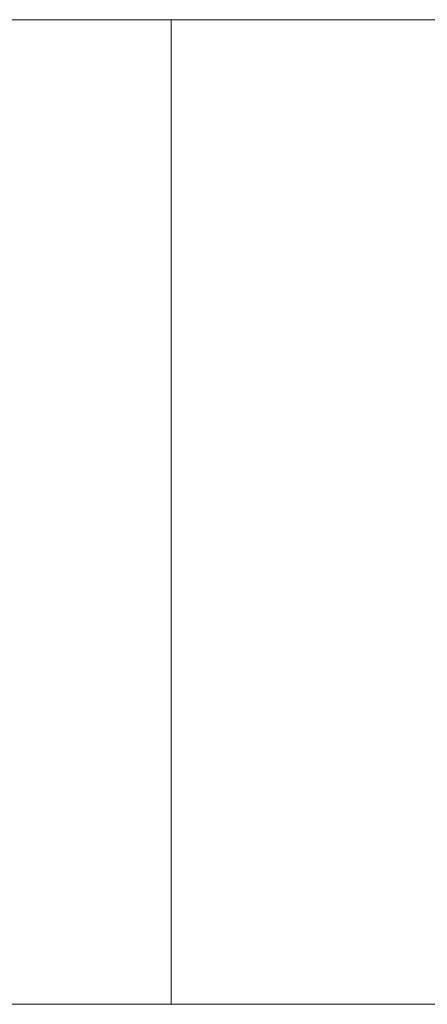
# Model space of a CAD drawing. Extents: x 5066 to 9756, y -2696 to -1109.
# Tile 95 of 208: x 9375.11705 to 9375.12691, y -2578.97325 to -2578.94944. Entities that reach past the tile are written whole.
import ezdxf

# ---------------------------------------------------------------- set-up
doc = ezdxf.new("R2010")
doc.units = 0
doc.header["$MEASUREMENT"] = 0
doc.layers.add('EL-Quadro de medição', color=9, linetype='CONTINUOUS', lineweight=18)

msp = doc.modelspace()

# ---------------------------------------------------------------- linework, layer by layer
at = {"layer": 'EL-Quadro de medição'}
for p, q in [((9375.180709, -2578.949443), (9374.700709, -2578.949443)), ((9374.700709, -2578.949443), (9375.180709, -2578.949443)), ((9375.140709, -2578.949443), (9375.120709, -2578.949443)), ((9375.120709, -2578.949443), (9375.120709, -2578.973254)), ((9375.120709, -2578.949443), (9375.140709, -2578.949443)), ((9375.120709, -2578.973254), (9375.120709, -2578.949443)), ((9375.140709, -2578.973254), (9374.740709, -2578.973254)), ((9374.740709, -2578.973254), (9375.140709, -2578.973254)), ((9375.133403, -2578.973254), (9374.74876, -2578.973254)), ((9375.132657, -2578.973254), (9375.020014, -2578.973254)), ((9375.02076, -2578.973254), (9375.133403, -2578.973254)), ((9375.120709, -2578.973254), (9375.140709, -2578.973254)), ((9375.140709, -2578.973254), (9375.120709, -2578.973254))]:
    msp.add_line(p, q, dxfattribs=at)

doc.saveas('drawing.dxf')
